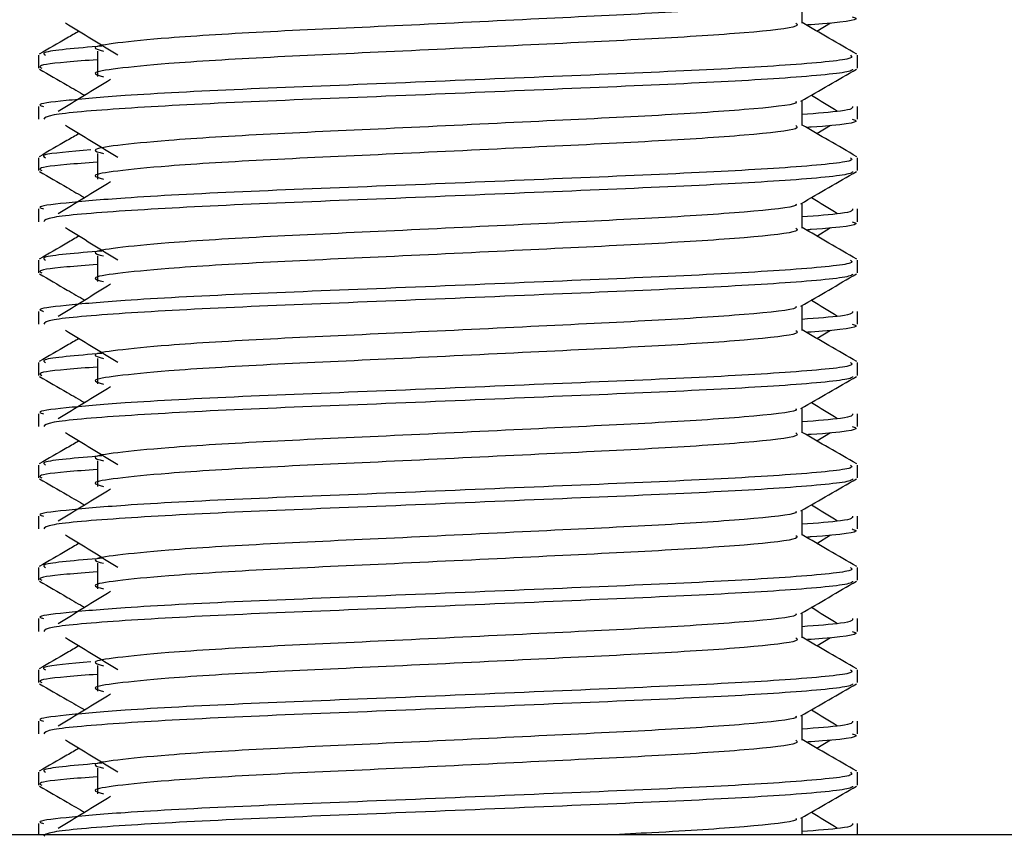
# Model space of a CAD drawing. Header units: millimetres. Extents: x 0 to 420, y 0 to 297.
# Tile 70 of 77: x 328.89 to 330.38, y 192.06 to 193.29. Entities that reach past the tile are written whole.
import ezdxf

# ---------------------------------------------------------------- set-up
doc = ezdxf.new("R2010")
doc.units = ezdxf.units.MM

msp = doc.modelspace()

# ---------------------------------------------------------------- linework, layer by layer
at = {"color": 7, "linetype": 'Continuous', "lineweight": 25}
for p, q in [((330.07251, 193.28957), (330.07251, 193.32721)), ((330.09477, 193.27749), (330.11543, 193.29014)), ((328.92114, 193.24116), (328.92114, 193.22191)), ((329.01002, 193.24754), (329.01002, 193.20895)), ((330.15606, 193.22191), (330.15606, 193.24116)), ((330.07251, 193.13521), (330.07251, 193.17284)), ((328.92114, 193.164), (328.92114, 193.14476)), ((330.15606, 193.14476), (330.15606, 193.164)), ((330.09477, 193.12312), (330.11543, 193.13577)), ((329.01002, 193.09318), (329.01002, 193.05459)), ((328.92114, 193.08679), (328.92114, 193.06755)), ((330.15606, 193.06755), (330.15606, 193.08679)), ((330.07251, 192.98084), (330.07251, 193.01848)), ((328.92114, 193.00963), (328.92114, 192.99039)), ((330.15606, 192.99039), (330.15606, 193.00963)), ((330.09477, 192.96876), (330.11543, 192.98141)), ((328.92114, 192.93243), (328.92114, 192.91318)), ((329.01002, 192.93881), (329.01002, 192.90022)), ((330.15606, 192.91318), (330.15606, 192.93243)), ((328.92114, 192.85527), (328.92114, 192.83603)), ((330.07251, 192.82648), (330.07251, 192.86411)), ((330.15606, 192.83603), (330.15606, 192.85527)), ((330.09477, 192.81439), (330.11543, 192.82705)), ((329.01002, 192.78445), (329.01002, 192.74586)), ((328.92114, 192.77806), (328.92114, 192.75882)), ((330.15606, 192.75882), (330.15606, 192.77806)), ((330.07251, 192.67211), (330.07251, 192.70975)), ((328.92114, 192.7009), (328.92114, 192.68166)), ((330.15606, 192.68166), (330.15606, 192.7009)), ((330.09477, 192.66003), (330.11543, 192.67268)), ((328.92114, 192.6237), (328.92114, 192.60445)), ((329.01002, 192.63008), (329.01002, 192.59149)), ((330.15606, 192.60445), (330.15606, 192.6237)), ((328.92114, 192.54654), (328.92114, 192.5273)), ((330.07251, 192.51775), (330.07251, 192.55538)), ((330.15606, 192.5273), (330.15606, 192.54654)), ((330.09477, 192.50566), (330.11543, 192.51832)), ((328.92114, 192.46933), (328.92114, 192.45009)), ((329.01002, 192.47572), (329.01002, 192.43713)), ((330.15606, 192.45009), (330.15606, 192.46933)), ((330.07251, 192.36338), (330.07251, 192.40102)), ((328.92114, 192.39217), (328.92114, 192.37293)), ((330.15606, 192.37293), (330.15606, 192.39217)), ((330.09477, 192.3513), (330.11543, 192.36395)), ((329.01002, 192.32135), (329.01002, 192.28276)), ((328.92114, 192.31497), (328.92114, 192.29572)), ((330.15606, 192.29572), (330.15606, 192.31497)), ((330.07251, 192.20902), (330.07251, 192.24665)), ((328.92114, 192.23781), (328.92114, 192.21857)), ((330.15606, 192.21857), (330.15606, 192.23781)), ((330.09477, 192.19693), (330.11543, 192.20959)), ((328.92114, 192.1606), (328.92114, 192.14136)), ((329.01002, 192.16699), (329.01002, 192.1284)), ((330.15606, 192.14136), (330.15606, 192.1606)), ((328.92114, 192.08344), (328.92114, 192.06623)), ((330.07251, 192.06623), (330.07251, 192.09229)), ((330.15606, 192.06623), (330.15606, 192.08344)), ((333.01181, 192.06623), (324.94625, 192.06623))]:
    msp.add_line(p, q, dxfattribs=at)
for points, knots in [([(330.06304, 193.32612), (330.06367, 193.32525), (330.06651, 193.32137), (329.99382, 193.31342), (329.85425, 193.30444), (329.66448, 193.29545), (329.45843, 193.28526), (329.26329, 193.27672), (329.11907, 193.26796), (329.03597, 193.25958), (328.99716, 193.25341), (329.01229, 193.24925), (329.01903, 193.2474)], [0, 0, 0, 0, 0.0351066, 0.1561349, 0.2739528, 0.3916527, 0.5126988, 0.6290926, 0.7484115, 0.8401345, 0.9287498, 1, 1, 1, 1]), ([(330.14805, 193.29912), (330.1503, 193.2984), (330.16177, 193.29471), (330.13391, 193.29025), (330.08267, 193.28694), (330.0809, 193.28682)], [0, 0, 0, 0, 0.1902956, 0.9720933, 1, 1, 1, 1]), ([(328.96177, 193.29014), (328.97493, 193.28208), (329.00125, 193.26597), (329.0275, 193.24985), (329.04063, 193.24179)], [0, 0, 0, 0, 0.5000113, 1, 1, 1, 1]), ([(330.06327, 193.28945), (330.06497, 193.28796), (330.07004, 193.28347), (329.99489, 193.27485), (329.85397, 193.26584), (329.66456, 193.25686), (329.45841, 193.24667), (329.26329, 193.23813), (329.11907, 193.22937), (329.03597, 193.22099), (328.99717, 193.21483), (329.01228, 193.21067), (329.01901, 193.20882)], [0, 0, 0, 0, 0.059132, 0.1771634, 0.2920638, 0.4068492, 0.5248979, 0.6384095, 0.7547738, 0.8442256, 0.9306466, 1, 1, 1, 1]), ([(330.15489, 193.2427), (330.14093, 193.25078), (330.11347, 193.26666), (330.08601, 193.28256), (330.07251, 193.29037)], [0, 0, 0, 0, 0.5083681, 1, 1, 1, 1]), ([(328.98243, 193.27749), (328.97635, 193.27397), (328.95631, 193.26237), (328.93627, 193.25077), (328.92231, 193.2427)], [0, 0, 0, 0, 0.3033381, 1, 1, 1, 1]), ([(329.01667, 193.25493), (328.97837, 193.2517), (328.92197, 193.24695), (328.92943, 193.24256), (328.93183, 193.24116)], [0, 0, 0, 0, 0.6789949, 1, 1, 1, 1]), ([(330.14537, 193.24116), (330.14729, 193.23968), (330.15308, 193.23521), (330.06626, 193.22661), (329.90332, 193.2176), (329.68429, 193.20862), (329.44581, 193.19843), (329.22039, 193.18989), (329.05281, 193.18113), (328.95897, 193.17274), (328.91607, 193.16769), (328.92644, 193.1647), (328.92886, 193.164)], [0, 0, 0, 0, 0.0610772, 0.1845123, 0.3046768, 0.4247211, 0.5481742, 0.6668878, 0.7885815, 0.8821287, 0.9725098, 1, 1, 1, 1]), ([(329.01002, 193.23438), (328.9936, 193.23318), (328.94315, 193.22949), (328.91908, 193.22558), (328.92492, 193.2226), (328.92627, 193.22191)], [0, 0, 0, 0, 0.2705432, 0.831179, 1, 1, 1, 1]), ([(328.92261, 193.22036), (328.93657, 193.21228), (328.95934, 193.1991), (328.98211, 193.18592), (328.99092, 193.18082)], [0, 0, 0, 0, 0.6131696, 1, 1, 1, 1]), ([(330.14868, 193.22025), (330.14821, 193.21929), (330.14624, 193.21531), (330.06646, 193.20731), (329.90329, 193.19831), (329.68424, 193.18932), (329.44603, 193.17913), (329.21955, 193.1706), (329.04133, 193.16105), (328.93391, 193.15194), (328.93055, 193.14687), (328.92915, 193.14476)], [0, 0, 0, 0, 0.0399117, 0.1661575, 0.2890582, 0.4118359, 0.5381002, 0.6595169, 0.7839817, 0.9096926, 1, 1, 1, 1]), ([(330.07084, 193.17187), (330.08479, 193.17996), (330.11271, 193.19612), (330.14063, 193.21228), (330.15459, 193.22036)], [0, 0, 0, 0, 0.4999356, 1, 1, 1, 1]), ([(329.02997, 193.20474), (329.01681, 193.19668), (328.9905, 193.18057), (328.96424, 193.16446), (328.95111, 193.1564)], [0, 0, 0, 0, 0.49999, 1, 1, 1, 1]), ([(330.12609, 193.1564), (330.11297, 193.16446), (330.09971, 193.1726), (330.08642, 193.18074), (330.08629, 193.18082)], [0, 0, 0, 0, 0.9898318, 1, 1, 1, 1]), ([(330.06304, 193.17175), (330.06367, 193.17088), (330.06651, 193.167), (329.99382, 193.15906), (329.85425, 193.15007), (329.66448, 193.14108), (329.45843, 193.1309), (329.26329, 193.12236), (329.11907, 193.11359), (329.03597, 193.10522), (328.99716, 193.09905), (329.01229, 193.09489), (329.01903, 193.09303)], [0, 0, 0, 0, 0.0351066, 0.1561349, 0.2739528, 0.3916527, 0.5126988, 0.6290926, 0.7484115, 0.8401345, 0.9287498, 1, 1, 1, 1]), ([(330.14834, 193.164), (330.14869, 193.16169), (330.14927, 193.15779), (330.0948, 193.15355), (330.07251, 193.15182)], [0, 0, 0, 0, 0.5906829, 1, 1, 1, 1]), ([(328.96177, 193.13577), (328.97493, 193.12772), (329.00125, 193.1116), (329.0275, 193.09549), (329.04063, 193.08743)], [0, 0, 0, 0, 0.5000113, 1, 1, 1, 1]), ([(330.06327, 193.13509), (330.06497, 193.13359), (330.07004, 193.12911), (329.99489, 193.12048), (329.85397, 193.11148), (329.66456, 193.10249), (329.45841, 193.0923), (329.26329, 193.08377), (329.11907, 193.075), (329.03597, 193.06662), (328.99717, 193.06046), (329.01228, 193.0563), (329.01901, 193.05445)], [0, 0, 0, 0, 0.059132, 0.1771634, 0.2920638, 0.4068492, 0.5248979, 0.6384095, 0.7547738, 0.8442256, 0.9306466, 1, 1, 1, 1]), ([(330.15489, 193.08833), (330.14093, 193.09641), (330.11347, 193.1123), (330.08601, 193.12819), (330.07251, 193.13601)], [0, 0, 0, 0, 0.5083681, 1, 1, 1, 1]), ([(330.14805, 193.14476), (330.1503, 193.14403), (330.16177, 193.14034), (330.13391, 193.13588), (330.08267, 193.13257), (330.0809, 193.13246)], [0, 0, 0, 0, 0.1902956, 0.9720933, 1, 1, 1, 1]), ([(328.98243, 193.12312), (328.97635, 193.1196), (328.95631, 193.108), (328.93627, 193.09641), (328.92231, 193.08833)], [0, 0, 0, 0, 0.3033381, 1, 1, 1, 1]), ([(328.99996, 193.0987), (328.96972, 193.09611), (328.92172, 193.09199), (328.9291, 193.0882), (328.93183, 193.08679)], [0, 0, 0, 0, 0.6298517, 1, 1, 1, 1]), ([(330.14537, 193.08679), (330.14729, 193.08531), (330.15308, 193.08085), (330.06626, 193.07224), (329.90332, 193.06324), (329.68429, 193.05426), (329.44581, 193.04406), (329.22039, 193.03553), (329.05281, 193.02677), (328.95897, 193.01838), (328.91607, 193.01333), (328.92644, 193.01033), (328.92886, 193.00963)], [0, 0, 0, 0, 0.0610772, 0.1845123, 0.3046768, 0.4247211, 0.5481742, 0.6668878, 0.7885815, 0.8821287, 0.9725098, 1, 1, 1, 1]), ([(329.01002, 193.08002), (328.9936, 193.07882), (328.94315, 193.07513), (328.91908, 193.07121), (328.92492, 193.06823), (328.92627, 193.06755)], [0, 0, 0, 0, 0.2705432, 0.831179, 1, 1, 1, 1]), ([(328.92261, 193.06599), (328.93657, 193.05791), (328.95934, 193.04474), (328.98211, 193.03155), (328.99092, 193.02645)], [0, 0, 0, 0, 0.6131696, 1, 1, 1, 1]), ([(330.14868, 193.06589), (330.14821, 193.06493), (330.14624, 193.06094), (330.06646, 193.05294), (329.90329, 193.04394), (329.68424, 193.03496), (329.44603, 193.02477), (329.21955, 193.01624), (329.04133, 193.00668), (328.93391, 192.99757), (328.93055, 192.99251), (328.92915, 192.99039)], [0, 0, 0, 0, 0.0399117, 0.1661575, 0.2890582, 0.4118359, 0.5381002, 0.6595169, 0.7839817, 0.9096926, 1, 1, 1, 1]), ([(330.07084, 193.01751), (330.08479, 193.02559), (330.11271, 193.04175), (330.14063, 193.05791), (330.15459, 193.06599)], [0, 0, 0, 0, 0.49993563, 1, 1, 1, 1]), ([(329.02997, 193.05038), (329.01681, 193.04232), (328.9905, 193.0262), (328.96424, 193.01009), (328.95111, 193.00204)], [0, 0, 0, 0, 0.49999, 1, 1, 1, 1]), ([(330.06304, 193.01739), (330.06367, 193.01652), (330.06651, 193.01264), (329.99382, 193.00469), (329.85425, 192.99571), (329.66448, 192.98672), (329.45843, 192.97653), (329.26329, 192.96799), (329.11907, 192.95923), (329.03597, 192.95085), (328.99716, 192.94468), (329.01229, 192.94052), (329.01903, 192.93867)], [0, 0, 0, 0, 0.0351066, 0.1561349, 0.2739528, 0.3916527, 0.5126988, 0.6290926, 0.7484115, 0.8401345, 0.9287498, 1, 1, 1, 1]), ([(330.12609, 193.00204), (330.11297, 193.01009), (330.09971, 193.01823), (330.08642, 193.02637), (330.08629, 193.02645)], [0, 0, 0, 0, 0.9898318, 1, 1, 1, 1]), ([(330.14834, 193.00963), (330.14869, 193.00733), (330.14927, 193.00343), (330.0948, 192.99919), (330.07251, 192.99745)], [0, 0, 0, 0, 0.5906829, 1, 1, 1, 1]), ([(330.14805, 192.99039), (330.1503, 192.98967), (330.16177, 192.98598), (330.13391, 192.98152), (330.08267, 192.97821), (330.0809, 192.97809)], [0, 0, 0, 0, 0.1902956, 0.9720933, 1, 1, 1, 1]), ([(328.96177, 192.98141), (328.97493, 192.97335), (329.00125, 192.95724), (329.0275, 192.94112), (329.04063, 192.93306)], [0, 0, 0, 0, 0.5000113, 1, 1, 1, 1]), ([(330.06327, 192.98072), (330.06497, 192.97923), (330.07004, 192.97474), (329.99489, 192.96612), (329.85397, 192.95711), (329.66456, 192.94813), (329.45841, 192.93794), (329.26329, 192.9294), (329.11907, 192.92064), (329.03597, 192.91226), (328.99717, 192.9061), (329.01228, 192.90194), (329.01901, 192.90009)], [0, 0, 0, 0, 0.059132, 0.1771634, 0.2920638, 0.4068492, 0.5248979, 0.6384095, 0.7547738, 0.8442256, 0.9306466, 1, 1, 1, 1]), ([(330.15489, 192.93397), (330.14093, 192.94205), (330.11347, 192.95793), (330.08601, 192.97383), (330.07251, 192.98164)], [0, 0, 0, 0, 0.5083681, 1, 1, 1, 1]), ([(328.98243, 192.96876), (328.97635, 192.96524), (328.95631, 192.95364), (328.93627, 192.94205), (328.92231, 192.93397)], [0, 0, 0, 0, 0.3033381, 1, 1, 1, 1]), ([(329.01667, 192.9462), (328.97837, 192.94297), (328.92197, 192.93822), (328.92943, 192.93384), (328.93183, 192.93243)], [0, 0, 0, 0, 0.6789949, 1, 1, 1, 1]), ([(330.14537, 192.93243), (330.14729, 192.93095), (330.15308, 192.92648), (330.06626, 192.91788), (329.90332, 192.90887), (329.68429, 192.89989), (329.44581, 192.8897), (329.22039, 192.88116), (329.05281, 192.8724), (328.95897, 192.86401), (328.91607, 192.85896), (328.92644, 192.85597), (328.92886, 192.85527)], [0, 0, 0, 0, 0.0610772, 0.1845123, 0.3046768, 0.4247211, 0.5481742, 0.6668878, 0.7885815, 0.8821287, 0.9725098, 1, 1, 1, 1]), ([(329.01002, 192.92565), (328.9936, 192.92445), (328.94315, 192.92076), (328.91908, 192.91685), (328.92492, 192.91387), (328.92627, 192.91318)], [0, 0, 0, 0, 0.2705432, 0.831179, 1, 1, 1, 1]), ([(328.92261, 192.91163), (328.93657, 192.90355), (328.95934, 192.89037), (328.98211, 192.87719), (328.99092, 192.87209)], [0, 0, 0, 0, 0.6131696, 1, 1, 1, 1]), ([(330.14868, 192.91152), (330.14821, 192.91057), (330.14624, 192.90658), (330.06646, 192.89858), (329.90329, 192.88958), (329.68424, 192.88059), (329.44603, 192.8704), (329.21955, 192.86187), (329.04133, 192.85232), (328.93391, 192.84321), (328.93055, 192.83814), (328.92915, 192.83603)], [0, 0, 0, 0, 0.0399117, 0.1661575, 0.2890582, 0.4118359, 0.5381002, 0.6595169, 0.7839817, 0.9096926, 1, 1, 1, 1]), ([(330.07084, 192.86314), (330.08479, 192.87123), (330.11271, 192.88739), (330.14063, 192.90355), (330.15459, 192.91163)], [0, 0, 0, 0, 0.4999356, 1, 1, 1, 1]), ([(329.02997, 192.89601), (329.01681, 192.88795), (328.9905, 192.87184), (328.96424, 192.85573), (328.95111, 192.84767)], [0, 0, 0, 0, 0.49999, 1, 1, 1, 1]), ([(330.12609, 192.84767), (330.11297, 192.85573), (330.09971, 192.86387), (330.08642, 192.87201), (330.08629, 192.87209)], [0, 0, 0, 0, 0.9898318, 1, 1, 1, 1]), ([(330.06304, 192.86302), (330.06367, 192.86215), (330.06651, 192.85827), (329.99382, 192.85033), (329.85425, 192.84134), (329.66448, 192.83235), (329.45843, 192.82217), (329.26329, 192.81363), (329.11907, 192.80486), (329.03597, 192.79649), (328.99716, 192.79032), (329.01229, 192.78616), (329.01903, 192.7843)], [0, 0, 0, 0, 0.0351066, 0.1561349, 0.2739528, 0.3916527, 0.5126988, 0.6290926, 0.7484115, 0.8401345, 0.9287498, 1, 1, 1, 1]), ([(330.14834, 192.85527), (330.14869, 192.85296), (330.14927, 192.84906), (330.0948, 192.84482), (330.07251, 192.84309)], [0, 0, 0, 0, 0.5906829, 1, 1, 1, 1]), ([(328.96177, 192.82705), (328.97493, 192.81899), (329.00125, 192.80287), (329.0275, 192.78676), (329.04063, 192.7787)], [0, 0, 0, 0, 0.5000113, 1, 1, 1, 1]), ([(330.06327, 192.82636), (330.06497, 192.82486), (330.07004, 192.82038), (329.99489, 192.81175), (329.85397, 192.80275), (329.66456, 192.79376), (329.45841, 192.78357), (329.26329, 192.77504), (329.11907, 192.76627), (329.03597, 192.75789), (328.99717, 192.75173), (329.01228, 192.74757), (329.01901, 192.74572)], [0, 0, 0, 0, 0.05913196, 0.17716337, 0.29206379, 0.4068492, 0.5248979, 0.63840949, 0.75477382, 0.84422556, 0.93064656, 1, 1, 1, 1]), ([(330.15489, 192.7796), (330.14093, 192.78768), (330.11347, 192.80357), (330.08601, 192.81946), (330.07251, 192.82728)], [0, 0, 0, 0, 0.5083681, 1, 1, 1, 1]), ([(330.14805, 192.83603), (330.1503, 192.8353), (330.16177, 192.83161), (330.13391, 192.82715), (330.08267, 192.82384), (330.0809, 192.82373)], [0, 0, 0, 0, 0.1902956, 0.9720933, 1, 1, 1, 1]), ([(328.98243, 192.81439), (328.97635, 192.81087), (328.95631, 192.79927), (328.93627, 192.78768), (328.92231, 192.7796)], [0, 0, 0, 0, 0.3033381, 1, 1, 1, 1]), ([(329.01667, 192.79183), (328.97837, 192.78861), (328.92197, 192.78385), (328.92943, 192.77947), (328.93183, 192.77806)], [0, 0, 0, 0, 0.6789949, 1, 1, 1, 1]), ([(330.14537, 192.77806), (330.14729, 192.77658), (330.15308, 192.77212), (330.06626, 192.76352), (329.90332, 192.75451), (329.68429, 192.74553), (329.44581, 192.73534), (329.22039, 192.7268), (329.05281, 192.71804), (328.95897, 192.70965), (328.91607, 192.7046), (328.92644, 192.7016), (328.92886, 192.7009)], [0, 0, 0, 0, 0.0610772, 0.1845123, 0.3046768, 0.4247211, 0.5481742, 0.6668878, 0.7885815, 0.8821287, 0.9725098, 1, 1, 1, 1]), ([(329.01002, 192.77129), (328.9936, 192.77009), (328.94315, 192.7664), (328.91908, 192.76248), (328.92492, 192.7595), (328.92627, 192.75882)], [0, 0, 0, 0, 0.2705432, 0.831179, 1, 1, 1, 1]), ([(328.92261, 192.75726), (328.93657, 192.74918), (328.95934, 192.73601), (328.98211, 192.72282), (328.99092, 192.71772)], [0, 0, 0, 0, 0.6131696, 1, 1, 1, 1]), ([(330.14868, 192.75716), (330.14821, 192.7562), (330.14624, 192.75221), (330.06646, 192.74421), (329.90329, 192.73521), (329.68424, 192.72623), (329.44603, 192.71604), (329.21955, 192.70751), (329.04133, 192.69795), (328.93391, 192.68884), (328.93055, 192.68378), (328.92915, 192.68166)], [0, 0, 0, 0, 0.03991172, 0.16615754, 0.28905819, 0.41183595, 0.53810024, 0.65951695, 0.7839817, 0.90969264, 1, 1, 1, 1]), ([(330.07084, 192.70878), (330.08479, 192.71686), (330.11271, 192.73303), (330.14063, 192.74918), (330.15459, 192.75726)], [0, 0, 0, 0, 0.49993563, 1, 1, 1, 1]), ([(329.02997, 192.74165), (329.01681, 192.73359), (328.9905, 192.71748), (328.96424, 192.70136), (328.95111, 192.69331)], [0, 0, 0, 0, 0.49999, 1, 1, 1, 1]), ([(330.06304, 192.70866), (330.06367, 192.70779), (330.06651, 192.70391), (329.99382, 192.69597), (329.85425, 192.68698), (329.66448, 192.67799), (329.45843, 192.6678), (329.26329, 192.65926), (329.11907, 192.6505), (329.03597, 192.64212), (328.99716, 192.63596), (329.01229, 192.63179), (329.01903, 192.62994)], [0, 0, 0, 0, 0.0351066, 0.1561349, 0.2739528, 0.3916527, 0.5126988, 0.6290926, 0.7484115, 0.8401345, 0.9287498, 1, 1, 1, 1]), ([(330.12609, 192.69331), (330.11297, 192.70136), (330.09971, 192.7095), (330.08642, 192.71764), (330.08629, 192.71772)], [0, 0, 0, 0, 0.9898318, 1, 1, 1, 1]), ([(330.14834, 192.7009), (330.14869, 192.6986), (330.14927, 192.6947), (330.0948, 192.69046), (330.07251, 192.68872)], [0, 0, 0, 0, 0.5906829, 1, 1, 1, 1]), ([(330.14805, 192.68166), (330.1503, 192.68094), (330.16177, 192.67725), (330.13391, 192.67279), (330.08267, 192.66948), (330.0809, 192.66937)], [0, 0, 0, 0, 0.1902956, 0.9720933, 1, 1, 1, 1]), ([(328.98243, 192.66003), (328.97635, 192.65651), (328.95631, 192.64491), (328.93627, 192.63332), (328.92231, 192.62524)], [0, 0, 0, 0, 0.3033381, 1, 1, 1, 1]), ([(328.96177, 192.67268), (328.97493, 192.66462), (329.00125, 192.64851), (329.0275, 192.63239), (329.04063, 192.62433)], [0, 0, 0, 0, 0.5000113, 1, 1, 1, 1]), ([(330.06327, 192.67199), (330.06497, 192.6705), (330.07004, 192.66601), (329.99489, 192.65739), (329.85397, 192.64838), (329.66456, 192.6394), (329.45841, 192.62921), (329.26329, 192.62067), (329.11907, 192.61191), (329.03597, 192.60353), (328.99717, 192.59737), (329.01228, 192.59321), (329.01901, 192.59136)], [0, 0, 0, 0, 0.059132, 0.1771634, 0.2920638, 0.4068492, 0.5248979, 0.6384095, 0.7547738, 0.8442256, 0.9306466, 1, 1, 1, 1]), ([(330.15489, 192.62524), (330.14093, 192.63332), (330.11347, 192.6492), (330.08601, 192.6651), (330.07251, 192.67291)], [0, 0, 0, 0, 0.5083681, 1, 1, 1, 1]), ([(329.01667, 192.63747), (328.97837, 192.63424), (328.92197, 192.62949), (328.92943, 192.62511), (328.93183, 192.6237)], [0, 0, 0, 0, 0.6789949, 1, 1, 1, 1]), ([(330.14537, 192.6237), (330.14729, 192.62222), (330.15308, 192.61775), (330.06626, 192.60915), (329.90332, 192.60014), (329.68429, 192.59116), (329.44581, 192.58097), (329.22039, 192.57243), (329.05281, 192.56367), (328.95897, 192.55528), (328.91607, 192.55023), (328.92644, 192.54724), (328.92886, 192.54654)], [0, 0, 0, 0, 0.0610772, 0.1845123, 0.3046768, 0.4247211, 0.5481742, 0.6668878, 0.7885815, 0.8821287, 0.9725098, 1, 1, 1, 1]), ([(329.01002, 192.61693), (328.9936, 192.61572), (328.94315, 192.61203), (328.91908, 192.60812), (328.92492, 192.60514), (328.92627, 192.60445)], [0, 0, 0, 0, 0.2705432, 0.831179, 1, 1, 1, 1]), ([(328.92261, 192.6029), (328.93657, 192.59482), (328.95934, 192.58164), (328.98211, 192.56846), (328.99092, 192.56336)], [0, 0, 0, 0, 0.6131696, 1, 1, 1, 1]), ([(330.14868, 192.60279), (330.14821, 192.60184), (330.14624, 192.59785), (330.06646, 192.58985), (329.90329, 192.58085), (329.68424, 192.57187), (329.44603, 192.56167), (329.21955, 192.55314), (329.04133, 192.54359), (328.93391, 192.53448), (328.93055, 192.52941), (328.92915, 192.5273)], [0, 0, 0, 0, 0.0399117, 0.1661575, 0.2890582, 0.4118359, 0.5381002, 0.6595169, 0.7839817, 0.9096926, 1, 1, 1, 1]), ([(330.07084, 192.55442), (330.08479, 192.5625), (330.11271, 192.57866), (330.14063, 192.59482), (330.15459, 192.6029)], [0, 0, 0, 0, 0.4999356, 1, 1, 1, 1]), ([(329.02997, 192.58728), (329.01681, 192.57922), (328.9905, 192.56311), (328.96424, 192.547), (328.95111, 192.53894)], [0, 0, 0, 0, 0.49999, 1, 1, 1, 1]), ([(330.12609, 192.53894), (330.11297, 192.547), (330.09971, 192.55514), (330.08642, 192.56328), (330.08629, 192.56336)], [0, 0, 0, 0, 0.9898318, 1, 1, 1, 1]), ([(330.06304, 192.5543), (330.06367, 192.55342), (330.06651, 192.54955), (329.99382, 192.5416), (329.85425, 192.53261), (329.66448, 192.52363), (329.45843, 192.51344), (329.26329, 192.5049), (329.11907, 192.49613), (329.03597, 192.48776), (328.99716, 192.48159), (329.01229, 192.47743), (329.01903, 192.47557)], [0, 0, 0, 0, 0.0351066, 0.1561349, 0.2739528, 0.3916527, 0.5126988, 0.6290926, 0.7484115, 0.8401345, 0.9287498, 1, 1, 1, 1]), ([(330.14834, 192.54654), (330.14869, 192.54423), (330.14927, 192.54033), (330.0948, 192.53609), (330.07251, 192.53436)], [0, 0, 0, 0, 0.5906829, 1, 1, 1, 1]), ([(330.14805, 192.5273), (330.1503, 192.52657), (330.16177, 192.52288), (330.13391, 192.51843), (330.08267, 192.51511), (330.0809, 192.515)], [0, 0, 0, 0, 0.1902956, 0.9720933, 1, 1, 1, 1]), ([(328.96177, 192.51832), (328.97493, 192.51026), (329.00125, 192.49414), (329.0275, 192.47803), (329.04063, 192.46997)], [0, 0, 0, 0, 0.50001135, 1, 1, 1, 1]), ([(330.06327, 192.51763), (330.06497, 192.51613), (330.07004, 192.51165), (329.99489, 192.50303), (329.85397, 192.49402), (329.66456, 192.48504), (329.45841, 192.47484), (329.26329, 192.46631), (329.11907, 192.45754), (329.03597, 192.44917), (328.99717, 192.443), (329.01228, 192.43884), (329.01901, 192.43699)], [0, 0, 0, 0, 0.059132, 0.1771634, 0.2920638, 0.4068492, 0.5248979, 0.6384095, 0.7547738, 0.8442256, 0.9306466, 1, 1, 1, 1]), ([(330.15489, 192.47087), (330.14093, 192.47895), (330.11347, 192.49484), (330.08601, 192.51074), (330.07251, 192.51855)], [0, 0, 0, 0, 0.5083681, 1, 1, 1, 1]), ([(328.98243, 192.50566), (328.97635, 192.50214), (328.95631, 192.49055), (328.93627, 192.47895), (328.92231, 192.47087)], [0, 0, 0, 0, 0.3033381, 1, 1, 1, 1]), ([(329.01667, 192.4831), (328.97837, 192.47988), (328.92197, 192.47512), (328.92943, 192.47074), (328.93183, 192.46933)], [0, 0, 0, 0, 0.6789949, 1, 1, 1, 1]), ([(330.14537, 192.46933), (330.14729, 192.46786), (330.15308, 192.46339), (330.06626, 192.45479), (329.90332, 192.44578), (329.68429, 192.4368), (329.44581, 192.42661), (329.22039, 192.41807), (329.05281, 192.40931), (328.95897, 192.40092), (328.91607, 192.39587), (328.92644, 192.39287), (328.92886, 192.39217)], [0, 0, 0, 0, 0.0610772, 0.18451233, 0.30467677, 0.42472105, 0.54817425, 0.66688778, 0.78858149, 0.88212869, 0.97250981, 1, 1, 1, 1]), ([(329.01002, 192.46256), (328.9936, 192.46136), (328.94315, 192.45767), (328.91908, 192.45375), (328.92492, 192.45078), (328.92627, 192.45009)], [0, 0, 0, 0, 0.2705432, 0.831179, 1, 1, 1, 1]), ([(328.92261, 192.44853), (328.93657, 192.44045), (328.95934, 192.42728), (328.98211, 192.41409), (328.99092, 192.40899)], [0, 0, 0, 0, 0.6131696, 1, 1, 1, 1]), ([(330.14868, 192.44843), (330.14821, 192.44747), (330.14624, 192.44349), (330.06646, 192.43548), (329.90329, 192.42648), (329.68424, 192.4175), (329.44603, 192.40731), (329.21955, 192.39878), (329.04133, 192.38922), (328.93391, 192.38011), (328.93055, 192.37505), (328.92915, 192.37293)], [0, 0, 0, 0, 0.03991172, 0.16615754, 0.28905819, 0.41183595, 0.53810024, 0.65951695, 0.7839817, 0.90969264, 1, 1, 1, 1]), ([(330.07084, 192.40005), (330.08479, 192.40813), (330.11271, 192.4243), (330.14063, 192.44045), (330.15459, 192.44853)], [0, 0, 0, 0, 0.4999356, 1, 1, 1, 1]), ([(329.02997, 192.43292), (329.01681, 192.42486), (328.9905, 192.40875), (328.96424, 192.39263), (328.95111, 192.38458)], [0, 0, 0, 0, 0.49998997, 1, 1, 1, 1]), ([(330.12609, 192.38458), (330.11297, 192.39263), (330.09971, 192.40077), (330.08642, 192.40891), (330.08629, 192.40899)], [0, 0, 0, 0, 0.9898318, 1, 1, 1, 1]), ([(330.06304, 192.39993), (330.06367, 192.39906), (330.06651, 192.39518), (329.99382, 192.38724), (329.85425, 192.37825), (329.66448, 192.36926), (329.45843, 192.35907), (329.26329, 192.35053), (329.11907, 192.34177), (329.03597, 192.33339), (328.99716, 192.32723), (329.01229, 192.32306), (329.01903, 192.32121)], [0, 0, 0, 0, 0.0351066, 0.1561349, 0.2739528, 0.3916527, 0.5126988, 0.6290926, 0.7484115, 0.8401345, 0.9287498, 1, 1, 1, 1]), ([(330.14834, 192.39217), (330.14869, 192.38987), (330.14927, 192.38597), (330.0948, 192.38173), (330.07251, 192.37999)], [0, 0, 0, 0, 0.5906829, 1, 1, 1, 1]), ([(328.96177, 192.36395), (328.97493, 192.35589), (329.00125, 192.33978), (329.0275, 192.32366), (329.04063, 192.3156)], [0, 0, 0, 0, 0.5000113, 1, 1, 1, 1]), ([(330.06327, 192.36327), (330.06497, 192.36177), (330.07004, 192.35728), (329.99489, 192.34866), (329.85397, 192.33965), (329.66456, 192.33067), (329.45841, 192.32048), (329.26329, 192.31194), (329.11907, 192.30318), (329.03597, 192.2948), (328.99717, 192.28864), (329.01228, 192.28448), (329.01901, 192.28263)], [0, 0, 0, 0, 0.059132, 0.1771634, 0.2920638, 0.4068492, 0.5248979, 0.6384095, 0.7547738, 0.8442256, 0.9306466, 1, 1, 1, 1]), ([(330.15489, 192.31651), (330.14093, 192.32459), (330.11347, 192.34048), (330.08601, 192.35637), (330.07251, 192.36418)], [0, 0, 0, 0, 0.5083681, 1, 1, 1, 1]), ([(330.14805, 192.37293), (330.1503, 192.37221), (330.16177, 192.36852), (330.13391, 192.36406), (330.08267, 192.36075), (330.0809, 192.36064)], [0, 0, 0, 0, 0.1902956, 0.9720933, 1, 1, 1, 1]), ([(328.98243, 192.3513), (328.97635, 192.34778), (328.95631, 192.33618), (328.93627, 192.32459), (328.92231, 192.31651)], [0, 0, 0, 0, 0.30333814, 1, 1, 1, 1]), ([(328.99996, 192.32688), (328.96972, 192.32429), (328.92172, 192.32017), (328.9291, 192.31637), (328.93183, 192.31497)], [0, 0, 0, 0, 0.6298517, 1, 1, 1, 1]), ([(330.14537, 192.31497), (330.14729, 192.31349), (330.15308, 192.30902), (330.06626, 192.30042), (329.90332, 192.29141), (329.68429, 192.28243), (329.44581, 192.27224), (329.22039, 192.2637), (329.05281, 192.25494), (328.95897, 192.24655), (328.91607, 192.2415), (328.92644, 192.23851), (328.92886, 192.23781)], [0, 0, 0, 0, 0.0610772, 0.1845123, 0.3046768, 0.4247211, 0.5481742, 0.6668878, 0.7885815, 0.8821287, 0.9725098, 1, 1, 1, 1]), ([(329.01002, 192.3082), (328.9936, 192.30699), (328.94315, 192.3033), (328.91908, 192.29939), (328.92492, 192.29641), (328.92627, 192.29572)], [0, 0, 0, 0, 0.2705432, 0.831179, 1, 1, 1, 1]), ([(328.92261, 192.29417), (328.93657, 192.28609), (328.95934, 192.27291), (328.98211, 192.25973), (328.99092, 192.25463)], [0, 0, 0, 0, 0.6131696, 1, 1, 1, 1]), ([(330.14868, 192.29406), (330.14821, 192.29311), (330.14624, 192.28912), (330.06646, 192.28112), (329.90329, 192.27212), (329.68424, 192.26314), (329.44603, 192.25294), (329.21955, 192.24441), (329.04133, 192.23486), (328.93391, 192.22575), (328.93055, 192.22069), (328.92915, 192.21857)], [0, 0, 0, 0, 0.0399117, 0.1661575, 0.2890582, 0.4118359, 0.5381002, 0.6595169, 0.7839817, 0.9096926, 1, 1, 1, 1]), ([(330.07084, 192.24569), (330.08479, 192.25377), (330.11271, 192.26993), (330.14063, 192.28609), (330.15459, 192.29417)], [0, 0, 0, 0, 0.4999356, 1, 1, 1, 1]), ([(329.02997, 192.27855), (329.01681, 192.27049), (328.9905, 192.25438), (328.96424, 192.23827), (328.95111, 192.23021)], [0, 0, 0, 0, 0.49999, 1, 1, 1, 1]), ([(330.06304, 192.24557), (330.06367, 192.24469), (330.06651, 192.24082), (329.99382, 192.23287), (329.85425, 192.22388), (329.66448, 192.2149), (329.45843, 192.20471), (329.26329, 192.19617), (329.11907, 192.1874), (329.03597, 192.17903), (328.99716, 192.17286), (329.01229, 192.1687), (329.01903, 192.16684)], [0, 0, 0, 0, 0.0351066, 0.1561349, 0.2739528, 0.3916527, 0.5126988, 0.6290926, 0.7484115, 0.8401345, 0.9287498, 1, 1, 1, 1]), ([(330.12609, 192.23021), (330.11297, 192.23827), (330.09971, 192.24641), (330.08642, 192.25455), (330.08629, 192.25463)], [0, 0, 0, 0, 0.9898318, 1, 1, 1, 1]), ([(330.14834, 192.23781), (330.14869, 192.23551), (330.14927, 192.23161), (330.0948, 192.22736), (330.07251, 192.22563)], [0, 0, 0, 0, 0.5906829, 1, 1, 1, 1]), ([(330.14805, 192.21857), (330.1503, 192.21784), (330.16177, 192.21415), (330.13391, 192.2097), (330.08267, 192.20639), (330.0809, 192.20627)], [0, 0, 0, 0, 0.1902956, 0.9720933, 1, 1, 1, 1]), ([(328.96177, 192.20959), (328.97493, 192.20153), (329.00125, 192.18541), (329.0275, 192.1693), (329.04063, 192.16124)], [0, 0, 0, 0, 0.5000113, 1, 1, 1, 1]), ([(330.06327, 192.2089), (330.06497, 192.2074), (330.07004, 192.20292), (329.99489, 192.1943), (329.85397, 192.18529), (329.66456, 192.17631), (329.45841, 192.16612), (329.26329, 192.15758), (329.11907, 192.14881), (329.03597, 192.14044), (328.99717, 192.13427), (329.01228, 192.13012), (329.01901, 192.12826)], [0, 0, 0, 0, 0.059132, 0.1771634, 0.2920638, 0.4068492, 0.5248979, 0.6384095, 0.7547738, 0.8442256, 0.9306466, 1, 1, 1, 1]), ([(330.15489, 192.16214), (330.14093, 192.17022), (330.11347, 192.18611), (330.08601, 192.20201), (330.07251, 192.20982)], [0, 0, 0, 0, 0.5083681, 1, 1, 1, 1]), ([(328.98243, 192.19693), (328.97635, 192.19341), (328.95631, 192.18182), (328.93627, 192.17022), (328.92231, 192.16214)], [0, 0, 0, 0, 0.30333814, 1, 1, 1, 1]), ([(329.01667, 192.17437), (328.97837, 192.17115), (328.92197, 192.16639), (328.92943, 192.16201), (328.93183, 192.1606)], [0, 0, 0, 0, 0.6789949, 1, 1, 1, 1]), ([(330.14537, 192.1606), (330.14729, 192.15913), (330.15308, 192.15466), (330.06626, 192.14606), (329.90332, 192.13705), (329.68429, 192.12807), (329.44581, 192.11788), (329.22039, 192.10934), (329.05281, 192.10058), (328.95897, 192.09219), (328.91607, 192.08714), (328.92644, 192.08414), (328.92886, 192.08344)], [0, 0, 0, 0, 0.0610772, 0.1845123, 0.3046768, 0.4247211, 0.5481742, 0.6668878, 0.7885815, 0.8821287, 0.9725098, 1, 1, 1, 1]), ([(329.01002, 192.15383), (328.9936, 192.15263), (328.94315, 192.14894), (328.91908, 192.14502), (328.92492, 192.14205), (328.92627, 192.14136)], [0, 0, 0, 0, 0.2705432, 0.831179, 1, 1, 1, 1]), ([(328.92261, 192.1398), (328.93657, 192.13172), (328.95934, 192.11855), (328.98211, 192.10536), (328.99092, 192.10027)], [0, 0, 0, 0, 0.6131696, 1, 1, 1, 1]), ([(330.14868, 192.1397), (330.14821, 192.13874), (330.14624, 192.13476), (330.06646, 192.12675), (329.90329, 192.11775), (329.68424, 192.10877), (329.44603, 192.09858), (329.21955, 192.09005), (329.04133, 192.08049), (328.93391, 192.07138), (328.93055, 192.06632), (328.92915, 192.0642)], [0, 0, 0, 0, 0.0399117, 0.1661575, 0.2890582, 0.4118359, 0.5381002, 0.6595169, 0.7839817, 0.9096926, 1, 1, 1, 1]), ([(330.07084, 192.09132), (330.08479, 192.0994), (330.11271, 192.11557), (330.14063, 192.13172), (330.15459, 192.1398)], [0, 0, 0, 0, 0.4999356, 1, 1, 1, 1]), ([(329.02997, 192.12419), (329.01681, 192.11613), (328.9905, 192.10002), (328.96424, 192.0839), (328.95111, 192.07585)], [0, 0, 0, 0, 0.49999, 1, 1, 1, 1]), ([(330.12609, 192.07585), (330.11297, 192.0839), (330.09971, 192.09204), (330.08642, 192.10018), (330.08629, 192.10027)], [0, 0, 0, 0, 0.9898318, 1, 1, 1, 1]), ([(330.06304, 192.0912), (330.06369, 192.09033), (330.0666, 192.08645), (329.99226, 192.07848), (329.8877, 192.07148), (329.80267, 192.06733), (329.78016, 192.06623)], [0, 0, 0, 0, 0.1109658, 0.4935152, 0.8659168, 1, 1, 1, 1]), ([(330.14834, 192.08344), (330.14869, 192.08114), (330.14927, 192.07724), (330.0948, 192.073), (330.07251, 192.07126)], [0, 0, 0, 0, 0.5906829, 1, 1, 1, 1])]:
    msp.add_open_spline(points, degree=3, knots=knots, dxfattribs=at)

doc.saveas('drawing.dxf')
